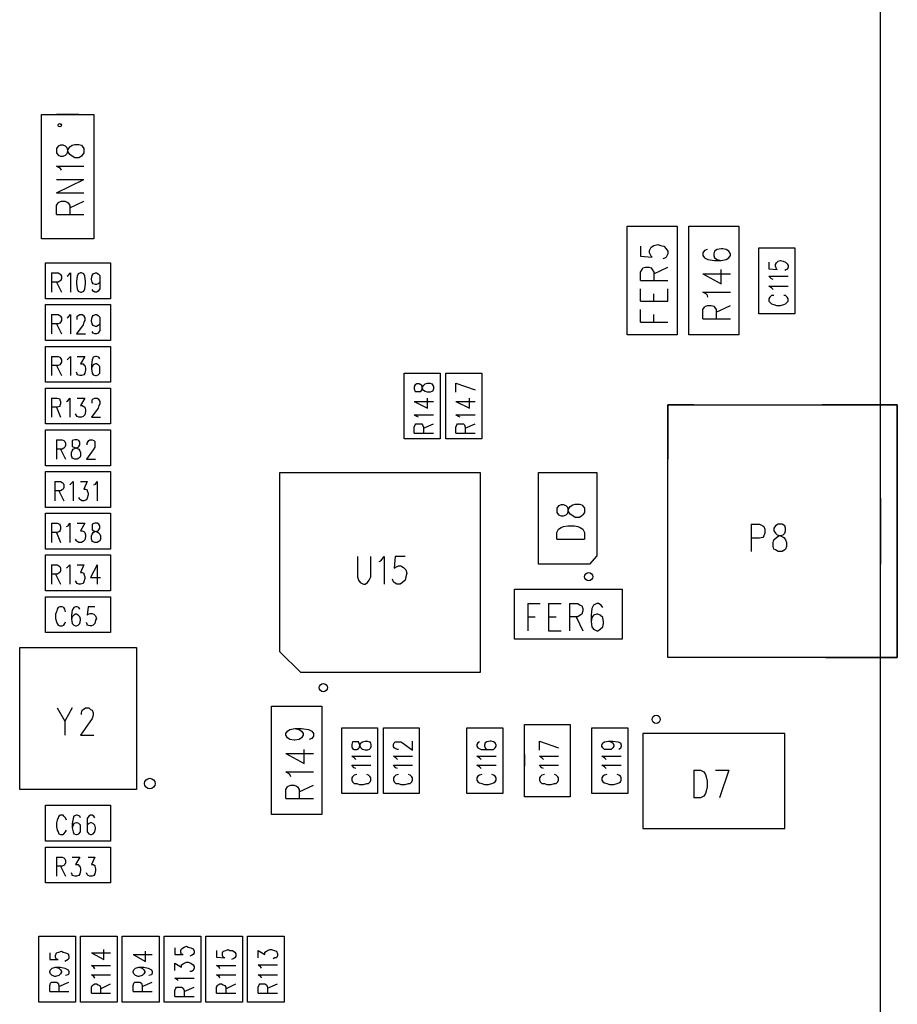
# Model space of a CAD drawing. Extents: x 11.9 to 28.1, y 10.8 to 21.2.
# Tile 8 of 17: x 19 to 20, y 16.8 to 18. Entities that reach past the tile are written whole.
import ezdxf

# ---------------------------------------------------------------- set-up
doc = ezdxf.new("R2010")
doc.units = 0
doc.header["$MEASUREMENT"] = 0
doc.layers.add('LAYNR1', color=2, linetype='Continuous')

msp = doc.modelspace()

# ---------------------------------------------------------------- linework, layer by layer
at = {"layer": 'LAYNR1', "color": 7}
for points in [[(19.987, 15.636), (19.987, 19.136)], [(19.987, 16.136), (19.987, 18.636)], [(19.026, 17.86), (18.999, 17.86)], [(19.005, 17.793), (19.004, 17.795), (18.999, 17.798), (19.032, 17.798)], [(18.999, 17.766), (19.032, 17.782)], [(18.999, 17.782), (19.032, 17.782)], [(18.999, 17.766), (19.032, 17.766)], [(18.999, 17.74), (18.999, 17.751), (19.001, 17.754), (19.002, 17.755), (19.005, 17.756), (19.009, 17.756), (19.012, 17.755), (19.013, 17.754), (19.015, 17.751), (19.015, 17.74)], [(19.015, 17.748), (19.032, 17.756)], [(18.999, 17.74), (19.032, 17.74)], [(19.683, 17.596), (19.683, 17.726)], [(19.683, 17.726), (19.743, 17.726)], [(19.743, 17.726), (19.743, 17.596)], [(19.757, 17.596), (19.757, 17.726)], [(19.757, 17.726), (19.817, 17.726)], [(19.817, 17.726), (19.817, 17.596)], [(19.026, 17.711), (18.999, 17.711)], [(19.699, 17.702), (19.699, 17.69), (19.713, 17.689), (19.712, 17.69), (19.71, 17.694), (19.71, 17.697), (19.712, 17.701), (19.715, 17.703), (19.72, 17.704), (19.723, 17.703), (19.727, 17.702), (19.73, 17.699), (19.732, 17.696), (19.732, 17.693), (19.73, 17.689), (19.729, 17.688), (19.726, 17.687)], [(19.841, 17.621), (19.841, 17.7)], [(19.841, 17.7), (19.884, 17.7)], [(19.884, 17.7), (19.884, 17.621)], [(19.779, 17.698), (19.776, 17.697), (19.774, 17.694), (19.774, 17.691), (19.776, 17.688), (19.78, 17.686), (19.788, 17.685), (19.796, 17.685), (19.802, 17.686), (19.805, 17.688), (19.807, 17.691), (19.807, 17.693), (19.805, 17.696), (19.802, 17.698), (19.798, 17.699), (19.796, 17.699), (19.791, 17.698), (19.788, 17.696), (19.787, 17.693), (19.787, 17.691), (19.788, 17.688), (19.791, 17.686), (19.796, 17.685)], [(18.986, 17.682), (19.064, 17.682)], [(18.986, 17.639), (18.986, 17.682)], [(19.064, 17.682), (19.064, 17.639)], [(19.699, 17.661), (19.699, 17.671), (19.701, 17.674), (19.702, 17.676), (19.705, 17.677), (19.709, 17.677), (19.712, 17.676), (19.713, 17.674), (19.715, 17.671), (19.715, 17.661)], [(19.715, 17.669), (19.732, 17.677)], [(19.853, 17.683), (19.853, 17.675), (19.863, 17.674), (19.862, 17.675), (19.861, 17.678), (19.861, 17.68), (19.862, 17.682), (19.864, 17.684), (19.867, 17.685), (19.87, 17.684), (19.873, 17.683), (19.875, 17.681), (19.876, 17.679), (19.876, 17.677), (19.875, 17.674), (19.874, 17.674), (19.872, 17.673)], [(18.993, 17.67), (18.993, 17.647)], [(18.993, 17.67), (19.001, 17.67), (19.003, 17.669), (19.004, 17.668), (19.005, 17.666), (19.005, 17.663), (19.004, 17.661), (19.003, 17.66), (19.001, 17.659), (18.993, 17.659)], [(19.012, 17.666), (19.013, 17.667), (19.016, 17.67), (19.016, 17.647)], [(19.046, 17.656), (19.043, 17.657), (19.042, 17.659), (19.041, 17.662), (19.041, 17.663), (19.042, 17.667), (19.043, 17.669), (19.046, 17.67)], [(19.046, 17.67), (19.047, 17.67), (19.049, 17.669), (19.051, 17.667), (19.051, 17.662), (19.051, 17.657), (19.051, 17.651), (19.049, 17.648), (19.047, 17.647), (19.045, 17.647), (19.043, 17.648), (19.042, 17.65)], [(19.774, 17.669), (19.796, 17.657), (19.796, 17.674)], [(19.774, 17.669), (19.807, 17.669)], [(19.858, 17.662), (19.856, 17.663), (19.853, 17.666), (19.876, 17.666)], [(18.999, 17.659), (19.005, 17.647)], [(19.051, 17.662), (19.051, 17.659), (19.049, 17.657), (19.047, 17.656), (19.046, 17.656)], [(19.699, 17.661), (19.732, 17.661)], [(19.858, 17.65), (19.856, 17.652), (19.853, 17.654), (19.876, 17.654)], [(19.699, 17.636), (19.699, 17.651)], [(19.715, 17.636), (19.715, 17.645)], [(19.732, 17.636), (19.732, 17.651)], [(19.78, 17.641), (19.779, 17.644), (19.774, 17.647), (19.807, 17.647)], [(19.859, 17.643), (19.856, 17.643), (19.854, 17.641), (19.853, 17.639), (19.853, 17.636), (19.854, 17.635), (19.856, 17.633), (19.859, 17.632), (19.862, 17.631), (19.867, 17.631), (19.871, 17.632), (19.873, 17.633), (19.875, 17.635), (19.876, 17.636), (19.876, 17.639), (19.875, 17.641), (19.873, 17.643), (19.871, 17.643)], [(19.064, 17.639), (18.986, 17.639)], [(18.986, 17.589), (18.986, 17.632)], [(18.986, 17.632), (19.064, 17.632)], [(19.064, 17.632), (19.064, 17.589)], [(19.699, 17.636), (19.732, 17.636)], [(19.774, 17.615), (19.774, 17.626), (19.776, 17.629), (19.777, 17.63), (19.78, 17.631), (19.784, 17.631), (19.787, 17.63), (19.788, 17.629), (19.79, 17.626), (19.79, 17.615)], [(19.79, 17.623), (19.807, 17.631)], [(18.993, 17.62), (18.993, 17.597)], [(18.993, 17.62), (19.001, 17.62), (19.003, 17.619), (19.004, 17.618), (19.005, 17.616), (19.005, 17.613), (19.004, 17.611), (19.003, 17.61), (19.001, 17.609), (18.993, 17.609)], [(19.012, 17.616), (19.013, 17.617), (19.016, 17.62), (19.016, 17.597)], [(19.024, 17.614), (19.024, 17.616), (19.024, 17.618), (19.025, 17.619), (19.027, 17.62), (19.03, 17.62), (19.032, 17.619), (19.032, 17.618), (19.033, 17.616), (19.033, 17.613), (19.032, 17.611), (19.031, 17.608), (19.023, 17.597), (19.034, 17.597)], [(19.046, 17.606), (19.043, 17.607), (19.042, 17.609), (19.041, 17.612), (19.041, 17.613), (19.042, 17.617), (19.043, 17.619), (19.046, 17.62)], [(19.046, 17.62), (19.047, 17.62), (19.049, 17.619), (19.051, 17.617), (19.051, 17.612), (19.051, 17.607), (19.051, 17.601), (19.049, 17.598), (19.047, 17.597), (19.045, 17.597), (19.043, 17.598), (19.042, 17.6)], [(19.699, 17.611), (19.699, 17.626)], [(19.715, 17.611), (19.715, 17.62)], [(19.884, 17.621), (19.841, 17.621)], [(18.999, 17.609), (19.005, 17.597)], [(19.051, 17.612), (19.051, 17.609), (19.049, 17.607), (19.047, 17.606), (19.046, 17.606)], [(19.699, 17.611), (19.732, 17.611)], [(19.774, 17.615), (19.807, 17.615)], [(19.743, 17.596), (19.683, 17.596)], [(19.817, 17.596), (19.757, 17.596)], [(19.064, 17.589), (18.986, 17.589)], [(18.986, 17.539), (18.986, 17.582)], [(18.986, 17.582), (19.064, 17.582)], [(19.064, 17.582), (19.064, 17.539)], [(18.993, 17.57), (18.993, 17.547)], [(18.993, 17.57), (19.001, 17.57), (19.003, 17.569), (19.004, 17.568), (19.005, 17.566), (19.005, 17.563), (19.004, 17.561), (19.003, 17.56), (19.001, 17.559), (18.993, 17.559)], [(18.999, 17.559), (19.005, 17.547)], [(19.012, 17.566), (19.013, 17.567), (19.016, 17.57), (19.016, 17.547)], [(19.028, 17.561), (19.031, 17.561), (19.032, 17.56), (19.033, 17.559), (19.034, 17.556), (19.034, 17.554), (19.033, 17.55), (19.032, 17.548), (19.029, 17.547), (19.027, 17.547), (19.024, 17.548), (19.024, 17.549), (19.023, 17.551)], [(19.024, 17.57), (19.033, 17.57), (19.028, 17.561)], [(19.046, 17.57), (19.043, 17.569), (19.042, 17.566), (19.041, 17.56), (19.041, 17.555), (19.042, 17.55), (19.043, 17.548), (19.046, 17.547)], [(19.046, 17.561), (19.043, 17.56), (19.042, 17.558), (19.041, 17.555)], [(19.051, 17.567), (19.05, 17.569), (19.047, 17.57), (19.046, 17.57)], [(19.046, 17.547), (19.047, 17.547), (19.049, 17.548), (19.051, 17.55), (19.051, 17.554), (19.051, 17.555), (19.051, 17.558), (19.049, 17.56), (19.047, 17.561), (19.046, 17.561)], [(19.416, 17.471), (19.416, 17.55)], [(19.416, 17.55), (19.459, 17.55)], [(19.459, 17.55), (19.459, 17.471)], [(19.466, 17.471), (19.466, 17.55)], [(19.466, 17.55), (19.509, 17.55)], [(19.509, 17.55), (19.509, 17.471)], [(19.064, 17.539), (18.986, 17.539)], [(19.478, 17.538), (19.501, 17.53)], [(19.478, 17.527), (19.478, 17.538)], [(18.986, 17.489), (18.986, 17.532)], [(18.986, 17.532), (19.064, 17.532)], [(19.064, 17.532), (19.064, 17.489)], [(18.993, 17.52), (18.993, 17.497)], [(18.993, 17.52), (19, 17.52), (19.003, 17.519), (19.003, 17.518), (19.004, 17.516), (19.004, 17.513), (19.003, 17.511), (19.003, 17.51), (19, 17.509), (18.993, 17.509)], [(19.011, 17.516), (19.013, 17.517), (19.015, 17.52), (19.015, 17.497)], [(19.024, 17.52), (19.033, 17.52), (19.028, 17.511), (19.03, 17.511), (19.032, 17.51), (19.033, 17.509), (19.034, 17.506), (19.034, 17.504), (19.033, 17.5), (19.031, 17.498), (19.029, 17.497), (19.026, 17.497), (19.024, 17.498), (19.023, 17.499), (19.022, 17.501)], [(19.042, 17.514), (19.042, 17.516), (19.042, 17.518), (19.043, 17.519), (19.045, 17.52), (19.048, 17.52), (19.049, 17.519), (19.05, 17.518), (19.051, 17.516), (19.051, 17.513), (19.05, 17.511), (19.049, 17.508), (19.041, 17.497), (19.052, 17.497)], [(19.428, 17.516), (19.444, 17.508), (19.444, 17.52)], [(19.428, 17.516), (19.451, 17.516)], [(19.478, 17.516), (19.494, 17.508), (19.494, 17.52)], [(19.478, 17.516), (19.501, 17.516)], [(19.763, 17.512), (19.732, 17.512), (19.732, 17.447)], [(19.921, 17.209), (20.007, 17.209), (20.007, 17.512), (19.917, 17.512)], [(18.999, 17.509), (19.004, 17.497)], [(19.433, 17.497), (19.431, 17.498), (19.428, 17.5), (19.451, 17.5)], [(19.483, 17.497), (19.481, 17.498), (19.478, 17.5), (19.501, 17.5)], [(19.064, 17.489), (18.986, 17.489)], [(19.428, 17.478), (19.428, 17.485), (19.429, 17.488), (19.43, 17.489), (19.433, 17.489), (19.435, 17.489), (19.437, 17.489), (19.438, 17.488), (19.439, 17.485), (19.439, 17.478)], [(19.439, 17.484), (19.451, 17.489)], [(19.478, 17.478), (19.478, 17.485), (19.479, 17.488), (19.48, 17.489), (19.483, 17.489), (19.485, 17.489), (19.487, 17.489), (19.488, 17.488), (19.489, 17.485), (19.489, 17.478)], [(19.489, 17.484), (19.501, 17.489)], [(18.986, 17.482), (19.064, 17.482)], [(18.986, 17.439), (18.986, 17.482)], [(19.064, 17.482), (19.064, 17.439)], [(19.428, 17.478), (19.451, 17.478)], [(19.478, 17.478), (19.501, 17.478)], [(18.999, 17.47), (18.999, 17.447)], [(18.999, 17.47), (19.006, 17.47), (19.008, 17.469), (19.009, 17.468), (19.01, 17.466), (19.01, 17.463), (19.009, 17.461), (19.008, 17.46), (19.006, 17.459), (18.999, 17.459)], [(19.036, 17.464), (19.036, 17.466), (19.037, 17.468), (19.038, 17.469), (19.039, 17.47), (19.042, 17.47), (19.044, 17.469), (19.045, 17.468), (19.045, 17.466), (19.045, 17.463), (19.045, 17.461), (19.043, 17.458), (19.035, 17.447), (19.046, 17.447)], [(19.459, 17.471), (19.416, 17.471)], [(19.509, 17.471), (19.466, 17.471)], [(19.004, 17.459), (19.01, 17.447)], [(19.064, 17.439), (18.986, 17.439)], [(18.986, 17.432), (19.064, 17.432)], [(18.986, 17.389), (18.986, 17.432)], [(19.064, 17.432), (19.064, 17.389)], [(19.267, 17.216), (19.267, 17.431)], [(19.267, 17.431), (19.507, 17.431)], [(19.507, 17.431), (19.507, 17.191)], [(19.577, 17.321), (19.577, 17.431)], [(19.577, 17.431), (19.647, 17.431)], [(19.647, 17.431), (19.647, 17.331)], [(18.997, 17.42), (18.997, 17.397)], [(18.997, 17.42), (19.004, 17.42), (19.006, 17.419), (19.007, 17.418), (19.008, 17.416), (19.008, 17.413), (19.007, 17.411), (19.006, 17.41), (19.004, 17.409), (18.997, 17.409)], [(19.015, 17.416), (19.016, 17.417), (19.019, 17.42), (19.019, 17.397)], [(19.028, 17.42), (19.036, 17.42), (19.032, 17.411), (19.034, 17.411), (19.036, 17.41), (19.036, 17.409), (19.037, 17.406)], [(19.044, 17.416), (19.046, 17.417)], [(19.046, 17.417), (19.048, 17.42), (19.048, 17.397)], [(19.002, 17.409), (19.008, 17.397)], [(19.037, 17.406), (19.037, 17.404)], [(19.037, 17.404), (19.036, 17.4), (19.035, 17.398), (19.032, 17.397), (19.03, 17.397), (19.028, 17.398), (19.027, 17.399), (19.026, 17.401)], [(19.987, 17.4), (19.987, 17.321)], [(19.064, 17.389), (18.986, 17.389)], [(18.986, 17.382), (19.064, 17.382)], [(18.986, 17.339), (18.986, 17.382)], [(19.064, 17.382), (19.064, 17.339)], [(19.599, 17.383), (19.601, 17.38), (19.604, 17.379), (19.607, 17.379), (19.61, 17.38), (19.612, 17.382), (19.613, 17.387), (19.615, 17.39), (19.618, 17.392), (19.621, 17.393)], [(19.615, 17.381), (19.613, 17.384), (19.612, 17.389), (19.61, 17.391), (19.607, 17.392), (19.604, 17.392), (19.601, 17.391), (19.599, 17.388), (19.599, 17.383)], [(19.626, 17.393), (19.629, 17.392), (19.63, 17.391), (19.632, 17.388), (19.632, 17.383), (19.63, 17.38), (19.629, 17.379), (19.626, 17.377), (19.621, 17.377), (19.618, 17.379), (19.615, 17.381)], [(19.621, 17.393), (19.626, 17.393)], [(18.993, 17.37), (18.993, 17.347)], [(18.993, 17.37), (19, 17.37), (19.003, 17.369), (19.003, 17.368), (19.004, 17.366), (19.004, 17.363), (19.003, 17.361), (19.003, 17.36), (19, 17.359), (18.993, 17.359)], [(19.011, 17.366), (19.013, 17.367), (19.015, 17.37), (19.015, 17.347)], [(19.024, 17.37), (19.033, 17.37), (19.028, 17.361), (19.03, 17.361), (19.032, 17.36), (19.033, 17.359), (19.034, 17.356), (19.034, 17.354), (19.033, 17.35), (19.031, 17.348), (19.029, 17.347), (19.026, 17.347), (19.024, 17.348), (19.023, 17.349), (19.022, 17.351)], [(18.999, 17.359), (19.004, 17.347)], [(19.599, 17.351), (19.599, 17.359), (19.601, 17.363), (19.604, 17.365), (19.607, 17.366), (19.612, 17.367), (19.62, 17.367), (19.624, 17.366), (19.627, 17.365), (19.63, 17.363), (19.632, 17.359), (19.632, 17.351)], [(19.832, 17.369), (19.832, 17.336)], [(19.832, 17.369), (19.842, 17.369), (19.846, 17.367), (19.847, 17.366), (19.848, 17.363), (19.848, 17.358), (19.847, 17.355), (19.846, 17.353), (19.842, 17.352), (19.832, 17.352)], [(19.599, 17.351), (19.632, 17.351)], [(19.064, 17.339), (18.986, 17.339)], [(18.986, 17.332), (19.064, 17.332)], [(18.986, 17.289), (18.986, 17.332)], [(19.064, 17.332), (19.064, 17.289)], [(19.36, 17.33), (19.36, 17.306), (19.361, 17.302), (19.363, 17.299), (19.367, 17.297), (19.369, 17.297), (19.372, 17.299), (19.374, 17.302), (19.376, 17.306), (19.376, 17.33)], [(19.386, 17.324), (19.388, 17.325), (19.392, 17.33), (19.392, 17.297)], [(19.417, 17.33), (19.405, 17.33), (19.404, 17.316), (19.405, 17.317), (19.409, 17.319), (19.412, 17.319), (19.415, 17.317), (19.418, 17.314), (19.419, 17.31), (19.418, 17.306), (19.417, 17.302), (19.414, 17.299), (19.411, 17.297), (19.407, 17.297), (19.404, 17.299), (19.403, 17.3), (19.402, 17.303)], [(19.647, 17.331), (19.638, 17.321)], [(18.993, 17.32), (18.993, 17.297)], [(18.993, 17.32), (19, 17.32), (19.002, 17.319)], [(19.002, 17.319), (19.003, 17.318), (19.004, 17.316), (19.004, 17.313), (19.003, 17.311), (19.002, 17.31)], [(19.011, 17.316), (19.012, 17.317), (19.015, 17.32), (19.015, 17.297)], [(19.024, 17.32), (19.032, 17.32), (19.028, 17.311), (19.03, 17.311), (19.032, 17.31), (19.032, 17.309), (19.033, 17.306), (19.033, 17.304), (19.032, 17.3), (19.031, 17.298), (19.028, 17.297)], [(19.048, 17.32), (19.04, 17.305), (19.052, 17.305)], [(19.048, 17.32), (19.048, 17.297)], [(19.638, 17.321), (19.577, 17.321)], [(19.002, 17.31), (19, 17.309), (18.993, 17.309)], [(18.998, 17.309), (19.004, 17.297)], [(19.028, 17.297), (19.026, 17.297), (19.024, 17.298), (19.023, 17.299), (19.022, 17.301)], [(19.064, 17.289), (18.986, 17.289)], [(19.548, 17.231), (19.548, 17.291)], [(19.548, 17.291), (19.677, 17.291)], [(19.677, 17.291), (19.677, 17.231)], [(18.986, 17.282), (19.064, 17.282)], [(18.986, 17.239), (18.986, 17.282)], [(19.064, 17.282), (19.064, 17.239)], [(19.763, 17.209), (19.732, 17.209), (19.732, 17.276)], [(19.01, 17.264), (19.009, 17.267), (19.008, 17.269), (19.006, 17.27), (19.003, 17.27), (19.001, 17.269), (19, 17.267), (18.999, 17.264), (18.998, 17.261), (18.998, 17.256), (18.999, 17.252), (19, 17.25), (19.001, 17.248), (19.003, 17.247), (19.006, 17.247), (19.008, 17.248), (19.009, 17.25), (19.01, 17.252)], [(19.02, 17.269), (19.018, 17.266), (19.017, 17.26), (19.017, 17.255), (19.018, 17.25), (19.02, 17.248)], [(19.027, 17.267), (19.026, 17.269), (19.024, 17.27), (19.022, 17.27), (19.02, 17.269)], [(19.037, 17.27), (19.036, 17.26), (19.037, 17.261)], [(19.045, 17.27), (19.037, 17.27)], [(19.564, 17.274), (19.564, 17.241)], [(19.564, 17.274), (19.579, 17.274)], [(19.589, 17.274), (19.589, 17.241)], [(19.589, 17.274), (19.604, 17.274)], [(19.614, 17.274), (19.614, 17.241)], [(19.614, 17.274), (19.624, 17.274), (19.627, 17.272), (19.629, 17.271), (19.63, 17.268), (19.63, 17.265), (19.629, 17.261), (19.627, 17.26), (19.624, 17.258), (19.614, 17.258)], [(19.654, 17.269), (19.652, 17.272), (19.649, 17.274), (19.647, 17.274), (19.643, 17.272), (19.641, 17.268), (19.64, 17.26), (19.64, 17.252), (19.641, 17.246), (19.643, 17.243), (19.647, 17.241), (19.648, 17.241), (19.651, 17.243), (19.654, 17.246), (19.655, 17.25), (19.655, 17.252), (19.654, 17.257), (19.651, 17.26), (19.648, 17.261), (19.647, 17.261), (19.643, 17.26), (19.641, 17.257), (19.64, 17.252)], [(19.02, 17.26), (19.018, 17.258), (19.017, 17.255)], [(19.02, 17.248), (19.022, 17.247), (19.023, 17.247), (19.025, 17.248), (19.027, 17.25), (19.028, 17.254), (19.028, 17.255), (19.027, 17.258), (19.025, 17.26), (19.023, 17.261), (19.022, 17.261), (19.02, 17.26)], [(19.046, 17.254), (19.045, 17.25), (19.043, 17.248), (19.041, 17.247), (19.039, 17.247), (19.036, 17.248), (19.036, 17.249), (19.035, 17.251)], [(19.037, 17.261), (19.04, 17.262), (19.042, 17.262), (19.044, 17.261), (19.046, 17.259)], [(19.046, 17.259), (19.047, 17.256), (19.046, 17.254)], [(19.564, 17.258), (19.573, 17.258)], [(19.589, 17.258), (19.598, 17.258)], [(19.622, 17.258), (19.63, 17.241)], [(19.589, 17.241), (19.604, 17.241)], [(19.064, 17.239), (18.986, 17.239)], [(19.677, 17.231), (19.548, 17.231)], [(18.955, 17.051), (18.955, 17.221)], [(18.955, 17.221), (19.095, 17.221)], [(19.095, 17.221), (19.095, 17.051)], [(19.292, 17.191), (19.267, 17.216)], [(19.507, 17.191), (19.292, 17.191)], [(19, 17.149), (19.009, 17.133), (19.009, 17.116)], [(19.018, 17.149), (19.009, 17.133)], [(19.029, 17.141), (19.029, 17.143), (19.03, 17.146), (19.031, 17.147), (19.034, 17.149), (19.038, 17.149), (19.04, 17.147), (19.042, 17.146), (19.043, 17.143), (19.043, 17.14), (19.042, 17.136), (19.039, 17.132), (19.028, 17.116), (19.044, 17.116)], [(19.257, 17.021), (19.257, 17.151)], [(19.257, 17.151), (19.317, 17.151)], [(19.317, 17.151), (19.317, 17.021)], [(19.285, 17.124), (19.29, 17.123), (19.293, 17.121), (19.295, 17.118), (19.295, 17.116), (19.293, 17.113), (19.29, 17.111), (19.285, 17.11), (19.284, 17.11), (19.279, 17.111), (19.276, 17.113), (19.274, 17.116), (19.274, 17.118), (19.276, 17.121), (19.279, 17.123), (19.285, 17.124), (19.293, 17.124), (19.301, 17.123), (19.305, 17.121), (19.307, 17.118), (19.307, 17.115), (19.305, 17.112), (19.302, 17.111)], [(19.341, 17.046), (19.341, 17.125)], [(19.341, 17.125), (19.384, 17.125)], [(19.384, 17.125), (19.384, 17.046)], [(19.391, 17.046), (19.391, 17.125)], [(19.391, 17.125), (19.434, 17.125)], [(19.434, 17.125), (19.434, 17.046)], [(19.491, 17.046), (19.491, 17.125)], [(19.491, 17.125), (19.534, 17.125)], [(19.534, 17.125), (19.534, 17.046)], [(19.56, 17.042), (19.56, 17.129)], [(19.56, 17.129), (19.615, 17.129)], [(19.615, 17.129), (19.615, 17.042)], [(19.641, 17.046), (19.641, 17.125)], [(19.641, 17.125), (19.684, 17.125)], [(19.684, 17.125), (19.684, 17.046)], [(19.274, 17.094), (19.296, 17.082), (19.296, 17.099)], [(19.409, 17.099), (19.408, 17.099), (19.405, 17.1), (19.404, 17.101), (19.403, 17.102), (19.403, 17.105), (19.404, 17.107), (19.405, 17.108), (19.408, 17.108), (19.41, 17.108), (19.412, 17.108), (19.415, 17.106), (19.426, 17.098), (19.426, 17.109)], [(19.506, 17.108), (19.504, 17.107), (19.503, 17.105), (19.503, 17.103), (19.504, 17.101), (19.508, 17.099), (19.513, 17.099), (19.519, 17.099), (19.523, 17.099), (19.525, 17.101), (19.526, 17.103), (19.526, 17.104), (19.525, 17.107), (19.523, 17.108), (19.52, 17.109), (19.519, 17.109), (19.515, 17.108), (19.513, 17.107), (19.512, 17.104), (19.512, 17.103), (19.513, 17.101), (19.515, 17.099), (19.519, 17.099)], [(19.578, 17.109), (19.601, 17.101)], [(19.578, 17.098), (19.578, 17.109)], [(19.661, 17.109), (19.664, 17.108), (19.666, 17.107), (19.667, 17.104), (19.667, 17.103), (19.666, 17.101), (19.664, 17.099), (19.661, 17.099), (19.66, 17.099), (19.656, 17.099), (19.654, 17.101), (19.653, 17.103), (19.653, 17.104), (19.654, 17.107), (19.656, 17.108), (19.661, 17.109), (19.666, 17.109), (19.672, 17.108), (19.675, 17.107), (19.676, 17.104), (19.676, 17.103), (19.675, 17.1), (19.673, 17.099)], [(19.274, 17.094), (19.307, 17.094)], [(19.358, 17.087), (19.356, 17.089), (19.353, 17.091), (19.376, 17.091)], [(19.408, 17.087), (19.406, 17.089), (19.403, 17.091), (19.426, 17.091)], [(19.508, 17.087), (19.506, 17.089), (19.503, 17.091), (19.526, 17.091)], [(19.56, 17.093), (19.56, 17.079)], [(19.583, 17.087), (19.581, 17.089), (19.578, 17.091), (19.601, 17.091)], [(19.615, 17.093), (19.615, 17.079)], [(19.658, 17.087), (19.656, 17.089), (19.653, 17.091), (19.676, 17.091)], [(19.358, 17.076), (19.356, 17.077), (19.353, 17.08), (19.376, 17.08)], [(19.408, 17.076), (19.406, 17.077), (19.403, 17.08), (19.426, 17.08)], [(19.508, 17.076), (19.506, 17.078), (19.503, 17.08), (19.526, 17.08)], [(19.583, 17.076), (19.581, 17.077), (19.578, 17.08), (19.601, 17.08)], [(19.658, 17.076), (19.656, 17.078), (19.653, 17.08), (19.676, 17.08)], [(19.28, 17.066), (19.279, 17.069), (19.274, 17.072), (19.307, 17.072)], [(19.359, 17.069), (19.356, 17.068), (19.354, 17.066), (19.353, 17.065), (19.353, 17.062), (19.354, 17.06), (19.356, 17.058), (19.359, 17.058), (19.362, 17.057), (19.367, 17.057), (19.371, 17.058), (19.373, 17.058), (19.375, 17.06), (19.376, 17.062), (19.376, 17.065), (19.375, 17.066), (19.373, 17.068), (19.371, 17.069)], [(19.409, 17.069), (19.406, 17.068), (19.404, 17.066), (19.403, 17.065), (19.403, 17.062), (19.404, 17.06), (19.406, 17.058), (19.409, 17.058), (19.412, 17.057), (19.417, 17.057), (19.421, 17.058), (19.423, 17.058), (19.425, 17.06), (19.426, 17.062), (19.426, 17.065), (19.425, 17.066), (19.423, 17.068), (19.421, 17.069)], [(19.509, 17.069), (19.506, 17.068), (19.504, 17.067), (19.503, 17.065), (19.503, 17.062), (19.504, 17.06), (19.506, 17.059), (19.509, 17.058), (19.512, 17.057), (19.517, 17.057), (19.521, 17.058), (19.523, 17.059), (19.525, 17.06), (19.526, 17.062), (19.526, 17.065), (19.525, 17.067), (19.523, 17.068), (19.521, 17.069)], [(19.584, 17.069), (19.581, 17.068), (19.579, 17.066), (19.578, 17.065), (19.578, 17.062), (19.579, 17.06), (19.581, 17.058), (19.584, 17.058), (19.587, 17.057), (19.592, 17.057), (19.596, 17.058), (19.598, 17.058), (19.6, 17.06), (19.601, 17.062), (19.601, 17.065), (19.6, 17.066), (19.598, 17.068), (19.596, 17.069)], [(19.659, 17.069), (19.656, 17.068), (19.654, 17.067), (19.653, 17.065), (19.653, 17.062), (19.654, 17.06), (19.656, 17.059), (19.659, 17.058), (19.662, 17.057), (19.667, 17.057), (19.671, 17.058), (19.673, 17.059), (19.675, 17.06), (19.676, 17.062), (19.676, 17.065), (19.675, 17.067), (19.673, 17.068), (19.671, 17.069)], [(19.763, 17.074), (19.763, 17.041)], [(19.763, 17.074), (19.771, 17.074), (19.775, 17.072), (19.777, 17.069), (19.778, 17.066), (19.779, 17.061), (19.779, 17.054), (19.778, 17.049), (19.777, 17.046), (19.775, 17.043), (19.771, 17.041), (19.763, 17.041)], [(19.789, 17.074), (19.805, 17.074)], [(19.805, 17.074), (19.794, 17.041)], [(19.095, 17.051), (18.955, 17.051)], [(19.274, 17.04), (19.274, 17.051), (19.276, 17.054), (19.277, 17.055), (19.28, 17.056), (19.284, 17.056), (19.287, 17.055), (19.288, 17.054), (19.29, 17.051), (19.29, 17.04)], [(19.29, 17.048), (19.307, 17.056)], [(19.274, 17.04), (19.307, 17.04)], [(19.384, 17.046), (19.341, 17.046)], [(19.434, 17.046), (19.391, 17.046)], [(19.534, 17.046), (19.491, 17.046)], [(19.615, 17.042), (19.56, 17.042)], [(19.684, 17.046), (19.641, 17.046)], [(18.986, 16.989), (18.986, 17.032)], [(18.986, 17.032), (19.064, 17.032)], [(19.064, 17.032), (19.064, 16.989)], [(19.002, 17.019), (19.001, 17.017), (19, 17.014), (18.999, 17.011), (18.999, 17.006), (19, 17.002), (19.001, 17), (19.002, 16.998)], [(19.011, 17.014), (19.01, 17.017), (19.008, 17.019), (19.007, 17.02), (19.004, 17.02), (19.002, 17.019)], [(19.028, 17.017), (19.027, 17.019), (19.024, 17.02), (19.023, 17.02), (19.02, 17.019), (19.019, 17.016), (19.018, 17.01), (19.018, 17.005), (19.019, 17), (19.02, 16.998), (19.023, 16.997), (19.024, 16.997), (19.026, 16.998), (19.028, 17), (19.028, 17.004)], [(19.045, 17.017), (19.044, 17.019), (19.042, 17.02), (19.04, 17.02), (19.038, 17.019), (19.036, 17.016), (19.036, 17.01), (19.036, 17.005), (19.036, 17), (19.038, 16.998), (19.04, 16.997), (19.041, 16.997), (19.043, 16.998), (19.045, 17), (19.046, 17.004)], [(19.317, 17.021), (19.257, 17.021)], [(19.028, 17.005), (19.028, 17.008), (19.026, 17.01), (19.024, 17.011), (19.023, 17.011), (19.02, 17.01), (19.019, 17.008), (19.018, 17.005)], [(19.028, 17.004), (19.028, 17.005)], [(19.046, 17.005), (19.045, 17.008), (19.043, 17.01), (19.041, 17.011), (19.04, 17.011), (19.038, 17.01), (19.036, 17.008), (19.036, 17.005)], [(19.046, 17.004), (19.046, 17.005)], [(19.002, 16.998), (19.004, 16.997), (19.007, 16.997), (19.008, 16.998), (19.01, 17), (19.011, 17.002)], [(19.064, 16.989), (18.986, 16.989)], [(18.986, 16.982), (19.064, 16.982)], [(18.986, 16.939), (18.986, 16.982)], [(19.064, 16.982), (19.064, 16.939)], [(18.999, 16.97), (18.999, 16.947)], [(18.999, 16.97), (19.006, 16.97), (19.008, 16.969), (19.009, 16.968), (19.01, 16.966), (19.01, 16.963), (19.009, 16.961), (19.008, 16.96), (19.006, 16.959), (18.999, 16.959)], [(19.018, 16.97), (19.027, 16.97), (19.022, 16.961), (19.025, 16.961), (19.026, 16.96), (19.027, 16.959), (19.028, 16.956), (19.028, 16.954), (19.027, 16.95), (19.026, 16.948), (19.023, 16.947), (19.021, 16.947), (19.018, 16.948), (19.018, 16.949), (19.017, 16.951)], [(19.037, 16.97), (19.045, 16.97), (19.041, 16.961), (19.043, 16.961), (19.045, 16.96), (19.045, 16.959), (19.046, 16.956), (19.046, 16.954), (19.045, 16.95), (19.044, 16.948), (19.042, 16.947), (19.039, 16.947), (19.037, 16.948), (19.036, 16.949), (19.035, 16.951)], [(19.004, 16.959), (19.01, 16.947)], [(19.064, 16.939), (18.986, 16.939)], [(18.978, 16.796), (18.978, 16.875)], [(18.978, 16.875), (19.022, 16.875)], [(19.022, 16.875), (19.022, 16.796)], [(19.028, 16.796), (19.028, 16.875)], [(19.028, 16.875), (19.072, 16.875)], [(19.072, 16.875), (19.072, 16.796)], [(19.078, 16.796), (19.078, 16.875)], [(19.078, 16.875), (19.122, 16.875)], [(19.122, 16.875), (19.122, 16.796)], [(19.128, 16.796), (19.128, 16.875)], [(19.128, 16.875), (19.172, 16.875)], [(19.172, 16.875), (19.172, 16.796)], [(19.178, 16.796), (19.178, 16.875)], [(19.178, 16.875), (19.222, 16.875)], [(19.222, 16.875), (19.222, 16.796)], [(19.228, 16.796), (19.228, 16.875)], [(19.228, 16.875), (19.272, 16.875)], [(19.272, 16.875), (19.272, 16.796)], [(19.141, 16.861), (19.141, 16.853), (19.151, 16.853), (19.149, 16.853), (19.148, 16.856), (19.148, 16.858), (19.149, 16.86), (19.152, 16.862), (19.155, 16.863), (19.157, 16.862), (19.16, 16.861), (19.163, 16.86), (19.164, 16.857), (19.164, 16.855), (19.163, 16.853), (19.161, 16.852), (19.159, 16.851)], [(18.991, 16.855), (18.991, 16.847), (19.001, 16.847), (18.999, 16.847), (18.998, 16.85), (18.998, 16.852)], [(18.998, 16.852), (18.999, 16.855), (19.002, 16.856), (19.005, 16.857), (19.007, 16.856), (19.01, 16.855), (19.013, 16.854), (19.014, 16.851), (19.014, 16.849), (19.013, 16.847), (19.011, 16.846), (19.009, 16.845)], [(19.041, 16.855), (19.056, 16.847), (19.056, 16.859)], [(19.041, 16.855), (19.064, 16.855)], [(19.091, 16.853), (19.106, 16.845), (19.106, 16.857)], [(19.091, 16.853), (19.114, 16.853)], [(19.191, 16.858), (19.191, 16.85), (19.201, 16.849), (19.199, 16.85), (19.198, 16.852), (19.198, 16.855), (19.199, 16.857), (19.202, 16.858), (19.205, 16.859), (19.207, 16.858), (19.21, 16.858), (19.213, 16.856), (19.214, 16.854), (19.214, 16.851), (19.213, 16.849), (19.211, 16.848), (19.209, 16.847)], [(19.241, 16.849), (19.241, 16.858), (19.249, 16.853), (19.249, 16.856), (19.251, 16.857), (19.252, 16.858), (19.255, 16.859), (19.257, 16.859), (19.26, 16.858), (19.263, 16.857), (19.264, 16.854), (19.264, 16.852), (19.263, 16.849), (19.261, 16.849), (19.259, 16.848)], [(19.045, 16.836), (19.044, 16.838), (19.041, 16.84), (19.064, 16.84)], [(19.141, 16.834), (19.141, 16.843), (19.149, 16.838), (19.149, 16.841), (19.151, 16.842), (19.152, 16.843), (19.155, 16.844), (19.157, 16.844), (19.16, 16.843), (19.163, 16.841), (19.164, 16.839), (19.164, 16.837), (19.163, 16.834), (19.161, 16.833), (19.159, 16.833)], [(19.195, 16.836), (19.194, 16.838), (19.191, 16.84), (19.214, 16.84)], [(19.245, 16.837), (19.244, 16.838), (19.241, 16.841), (19.264, 16.841)], [(18.998, 16.838), (19.002, 16.837), (19.004, 16.835), (19.005, 16.833), (19.005, 16.832), (19.004, 16.83), (19.002, 16.828), (18.998, 16.827), (18.997, 16.827), (18.994, 16.828), (18.992, 16.83), (18.991, 16.832), (18.991, 16.833), (18.992, 16.835), (18.994, 16.837), (18.998, 16.838), (19.004, 16.838), (19.009, 16.837), (19.013, 16.835), (19.014, 16.833), (19.014, 16.831), (19.013, 16.829), (19.01, 16.828)], [(19.045, 16.825), (19.044, 16.827), (19.041, 16.829), (19.064, 16.829)], [(19.098, 16.838), (19.102, 16.837), (19.104, 16.835), (19.105, 16.833), (19.105, 16.832), (19.104, 16.83), (19.102, 16.828), (19.098, 16.827), (19.097, 16.827), (19.094, 16.828), (19.092, 16.83), (19.091, 16.832), (19.091, 16.833), (19.092, 16.835), (19.094, 16.837), (19.098, 16.838), (19.104, 16.838), (19.109, 16.837), (19.113, 16.835), (19.114, 16.833), (19.114, 16.831), (19.113, 16.829), (19.11, 16.828)], [(19.195, 16.825), (19.194, 16.827), (19.191, 16.829), (19.214, 16.829)], [(19.245, 16.825), (19.244, 16.827), (19.241, 16.829), (19.264, 16.829)], [(18.991, 16.809), (18.991, 16.816), (18.992, 16.819), (18.993, 16.82), (18.995, 16.82), (18.997, 16.82), (18.999, 16.82), (19.001, 16.819), (19.002, 16.816), (19.002, 16.809)], [(19.002, 16.815), (19.014, 16.82)], [(19.041, 16.807), (19.041, 16.814), (19.042, 16.816), (19.043, 16.817), (19.045, 16.818), (19.047, 16.818), (19.049, 16.817), (19.051, 16.816), (19.052, 16.814), (19.052, 16.807)], [(19.052, 16.812), (19.064, 16.818)], [(19.091, 16.809), (19.091, 16.816), (19.092, 16.819), (19.093, 16.82), (19.095, 16.82), (19.097, 16.82), (19.099, 16.82), (19.101, 16.819), (19.102, 16.816), (19.102, 16.809)], [(19.102, 16.815), (19.114, 16.82)], [(19.145, 16.822), (19.144, 16.823), (19.141, 16.825), (19.164, 16.825)], [(19.191, 16.807), (19.191, 16.814), (19.192, 16.816), (19.193, 16.817), (19.195, 16.818), (19.197, 16.818), (19.199, 16.817), (19.201, 16.816), (19.202, 16.814), (19.202, 16.807)], [(19.202, 16.812), (19.214, 16.818)], [(19.241, 16.807), (19.241, 16.814), (19.242, 16.817), (19.243, 16.818), (19.245, 16.818), (19.247, 16.818), (19.249, 16.818), (19.251, 16.817), (19.252, 16.814), (19.252, 16.807)], [(19.252, 16.813), (19.264, 16.818)], [(18.991, 16.809), (19.014, 16.809)], [(19.041, 16.807), (19.064, 16.807)], [(19.091, 16.809), (19.114, 16.809)], [(19.141, 16.803), (19.141, 16.81), (19.142, 16.813), (19.143, 16.814), (19.145, 16.814), (19.147, 16.814), (19.149, 16.814), (19.151, 16.813), (19.152, 16.81), (19.152, 16.803)], [(19.152, 16.809), (19.164, 16.814)], [(19.191, 16.807), (19.214, 16.807)], [(19.241, 16.807), (19.264, 16.807)], [(19.022, 16.796), (18.978, 16.796)], [(19.072, 16.796), (19.028, 16.796)], [(19.122, 16.796), (19.078, 16.796)], [(19.172, 16.796), (19.128, 16.796)], [(19.141, 16.803), (19.164, 16.803)], [(19.222, 16.796), (19.178, 16.796)], [(19.272, 16.796), (19.228, 16.796)]]:
    msp.add_lwpolyline(points, dxfattribs=at)
for points in [[(19.044, 17.86), (19.044, 17.711), (18.981, 17.711), (18.981, 17.86), (19.044, 17.86)], [(18.999, 17.814), (19.001, 17.811), (19.004, 17.81), (19.007, 17.81), (19.01, 17.811), (19.012, 17.813), (19.013, 17.818), (19.015, 17.821), (19.018, 17.823), (19.021, 17.824), (19.026, 17.824), (19.029, 17.823), (19.03, 17.822), (19.032, 17.819), (19.032, 17.814), (19.03, 17.811), (19.029, 17.81), (19.026, 17.808), (19.021, 17.808), (19.018, 17.81), (19.015, 17.812), (19.013, 17.815), (19.012, 17.82), (19.01, 17.822), (19.007, 17.823), (19.004, 17.823), (19.001, 17.822), (18.999, 17.819), (18.999, 17.814)], [(19.028, 17.67), (19.025, 17.669), (19.024, 17.666), (19.023, 17.66), (19.023, 17.657), (19.024, 17.651), (19.025, 17.648), (19.028, 17.647), (19.029, 17.647), (19.032, 17.648), (19.033, 17.651), (19.034, 17.657), (19.034, 17.66), (19.033, 17.666), (19.032, 17.669), (19.029, 17.67), (19.028, 17.67)], [(19.428, 17.531), (19.429, 17.528), (19.431, 17.528), (19.434, 17.528), (19.436, 17.528), (19.437, 17.53), (19.438, 17.533), (19.439, 17.535), (19.441, 17.537), (19.444, 17.538), (19.447, 17.538), (19.449, 17.537), (19.45, 17.536), (19.451, 17.534), (19.451, 17.531), (19.45, 17.528), (19.449, 17.528), (19.447, 17.527), (19.444, 17.527), (19.441, 17.528), (19.439, 17.529), (19.438, 17.531), (19.437, 17.535), (19.436, 17.536), (19.434, 17.537), (19.431, 17.537), (19.429, 17.536), (19.428, 17.534), (19.428, 17.531)], [(20.007, 17.209), (19.732, 17.209), (19.732, 17.512), (20.007, 17.512), (20.007, 17.209)], [(19.021, 17.47), (19.018, 17.469), (19.018, 17.467), (19.018, 17.464), (19.018, 17.462), (19.02, 17.461), (19.023, 17.46), (19.026, 17.459), (19.027, 17.457), (19.028, 17.455), (19.028, 17.451), (19.027, 17.449), (19.026, 17.448), (19.024, 17.447), (19.021, 17.447), (19.018, 17.448), (19.018, 17.449), (19.017, 17.451), (19.017, 17.455), (19.018, 17.457), (19.019, 17.459), (19.022, 17.46), (19.025, 17.461), (19.026, 17.462), (19.027, 17.464), (19.027, 17.467), (19.026, 17.469), (19.024, 17.47), (19.021, 17.47)], [(19.045, 17.37), (19.042, 17.369), (19.042, 17.367), (19.042, 17.364), (19.042, 17.362), (19.044, 17.361), (19.047, 17.36), (19.049, 17.359), (19.051, 17.357), (19.052, 17.355), (19.052, 17.351), (19.051, 17.349), (19.05, 17.348), (19.048, 17.347), (19.045, 17.347), (19.042, 17.348), (19.042, 17.349), (19.041, 17.351), (19.041, 17.355), (19.042, 17.357), (19.043, 17.359), (19.045, 17.36), (19.049, 17.361), (19.05, 17.362), (19.051, 17.364), (19.051, 17.367), (19.05, 17.369), (19.048, 17.37), (19.045, 17.37)], [(19.864, 17.369), (19.861, 17.367), (19.859, 17.364), (19.859, 17.361), (19.861, 17.358), (19.863, 17.356), (19.867, 17.355), (19.871, 17.353), (19.873, 17.35), (19.874, 17.347), (19.874, 17.342), (19.873, 17.339), (19.872, 17.338), (19.869, 17.336), (19.864, 17.336), (19.861, 17.338), (19.859, 17.339), (19.858, 17.342), (19.858, 17.347), (19.859, 17.35), (19.862, 17.353), (19.865, 17.355), (19.87, 17.356), (19.872, 17.358), (19.873, 17.361), (19.873, 17.364), (19.872, 17.367), (19.869, 17.369), (19.864, 17.369)], [(19.702, 17.004), (19.872, 17.004), (19.872, 17.118), (19.702, 17.118), (19.702, 17.004)], [(19.353, 17.102), (19.354, 17.1), (19.356, 17.099), (19.359, 17.099), (19.361, 17.1), (19.362, 17.101), (19.363, 17.105), (19.364, 17.107), (19.366, 17.108), (19.369, 17.109), (19.372, 17.109), (19.374, 17.108), (19.375, 17.108), (19.376, 17.105), (19.376, 17.102), (19.375, 17.1), (19.374, 17.099), (19.372, 17.098), (19.369, 17.098), (19.366, 17.099), (19.364, 17.101), (19.363, 17.103), (19.362, 17.106), (19.361, 17.108), (19.359, 17.108), (19.356, 17.108), (19.354, 17.108), (19.353, 17.105), (19.353, 17.102)]]:
    msp.add_lwpolyline(points, close=True, dxfattribs=at)
for centre, radius in [((19.003, 17.847), 0.00197), ((19.637, 17.306), 0.005), ((19.319, 17.173), 0.00492), ((19.718, 17.135), 0.00492), ((19.111, 17.058), 0.00632)]:
    msp.add_circle(centre, radius, dxfattribs=at)

doc.saveas('drawing.dxf')
